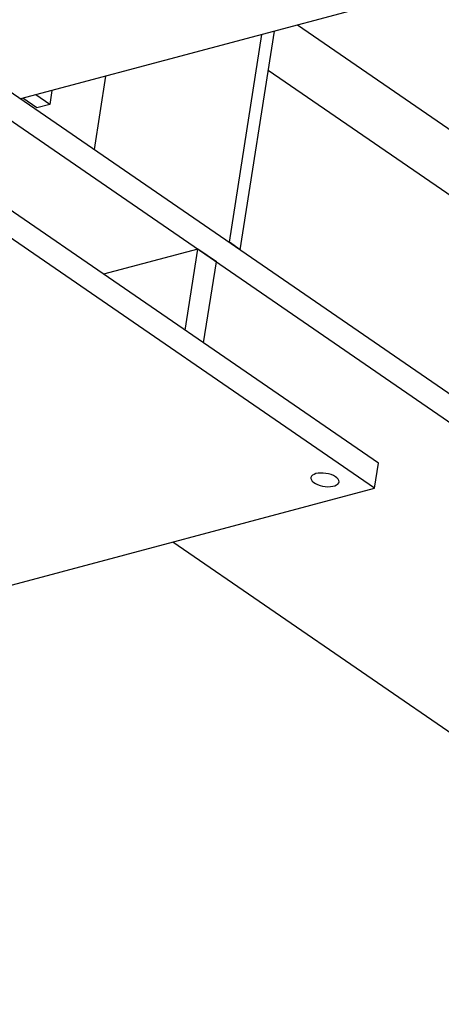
# Model space of a CAD drawing. Header units: millimetres. Extents: x 0 to 841, y 0 to 594.
# Tile 50 of 95: x 538 to 550, y 317 to 345. Entities that reach past the tile are written whole.
import ezdxf

# ---------------------------------------------------------------- set-up
doc = ezdxf.new("R2010")
doc.units = ezdxf.units.MM
doc.layers.add('TRAIT-FORT', color=4, linetype='Continuous', lineweight=25)

msp = doc.modelspace()

# ---------------------------------------------------------------- linework, layer by layer
at = {"layer": 'TRAIT-FORT', "color": 4, "linetype": 'Continuous', "lineweight": 25}
for p, q in [((613.349, 362.73), (537.889, 342.589)), ((529.834, 348.126), (570.339, 320.286)), ((529.721, 347.406), (570.226, 319.567)), ((544.061, 338.347), (545.023, 344.493)), ((545.677, 344.668), (557.42, 336.597)), ((543.758, 338.556), (544.671, 344.4)), ((544.852, 343.401), (550.857, 339.273)), ((540.275, 343.226), (539.953, 341.171)), ((538.768, 342.824), (538.707, 342.436)), ((538.342, 342.338), (537.951, 342.606)), ((538.707, 342.436), (538.317, 342.704)), ((538.707, 342.436), (538.342, 342.338)), ((547.95, 332.346), (535.292, 341.046)), ((547.84, 331.644), (535.183, 340.344)), ((544.061, 338.347), (543.758, 338.556)), ((542.873, 338.367), (540.22, 337.659)), ((542.515, 336.081), (542.873, 338.367)), ((543.392, 338.011), (542.873, 338.367)), ((543.034, 335.725), (543.392, 338.011)), ((547.84, 331.644), (547.95, 332.346)), ((532.6, 327.577), (547.84, 331.644)), ((542.164, 330.129), (561.083, 317.127))]:
    msp.add_line(p, q, dxfattribs=at)
at = {"layer": 'TRAIT-FORT', "color": 4, "linetype": 'Continuous', "lineweight": 25, "flags": 128}
msp.add_lwpolyline([(546.192, 332.05), (546.139, 332.031), (546.097, 332.007), (546.068, 331.978), (546.052, 331.946), (546.05, 331.911), (546.063, 331.874), (546.09, 331.838), (546.129, 331.803), (546.18, 331.771), (546.24, 331.742), (546.308, 331.718), (546.381, 331.7), (546.456, 331.689), (546.531, 331.684), (546.602, 331.686), (546.668, 331.695), (546.726, 331.71), (546.774, 331.732), (546.81, 331.758), (546.833, 331.789), (546.842, 331.823), (546.836, 331.859), (546.816, 331.896), (546.783, 331.932), (546.738, 331.965), (546.682, 331.996), (546.618, 332.022), (546.547, 332.043), (546.473, 332.058), (546.397, 332.066), (546.324, 332.068), (546.255, 332.062), (546.192, 332.05)], dxfattribs=at)

doc.saveas('drawing.dxf')
